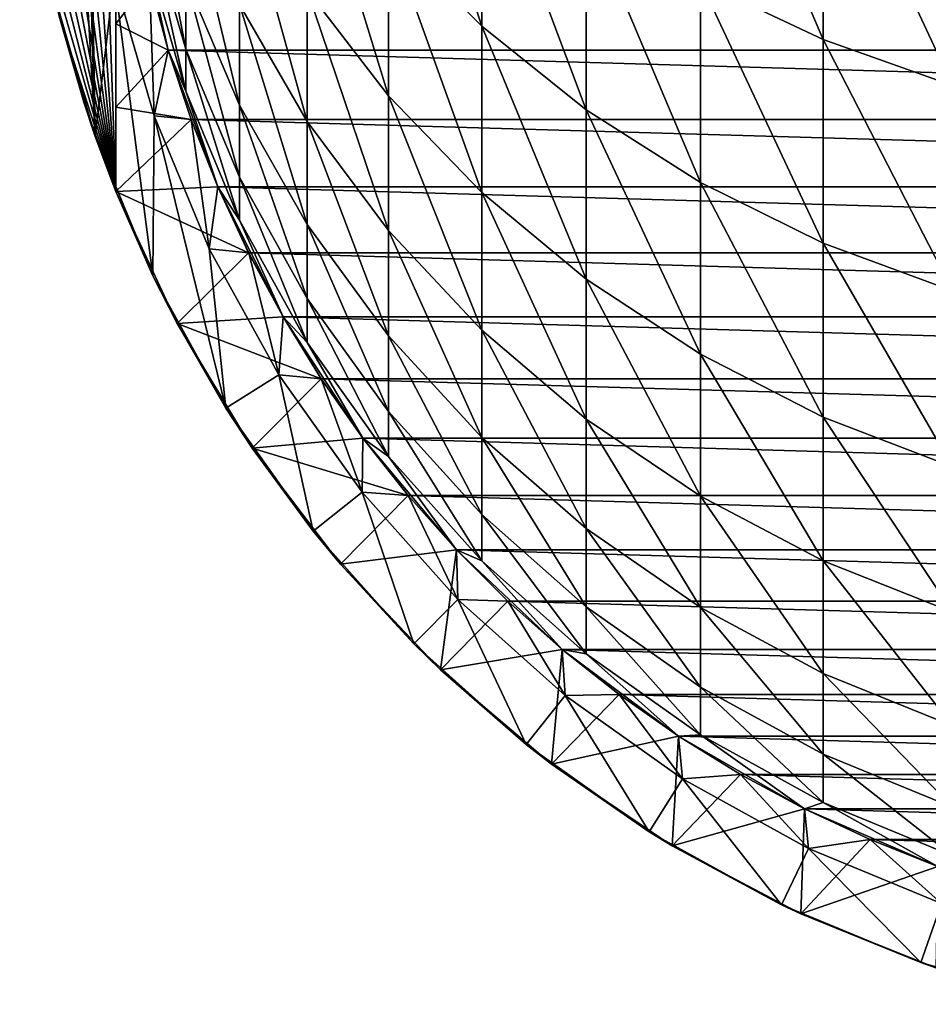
# Model space of a CAD drawing. Header units: metres. Extents: x -109 to 109, y -505 to 40.
# Tile 1 of 256: x -14 to -5, y -505 to -494. Entities that reach past the tile are written whole.
import ezdxf

# ---------------------------------------------------------------- set-up
doc = ezdxf.new("R2010")
doc.units = ezdxf.units.M
doc.layers.add('solid_K244224000C74', color=7, linetype='CONTINUOUS')

msp = doc.modelspace()

# ---------------------------------------------------------------- linework, layer by layer
at = {"layer": 'solid_K244224000C74'}
for points in [[(-13, -485.840668, 177.04776), (-13, -496.232971, 177.04776), (-13.333325, -486.767792, 177.625092)], [(-13, -496.232971, 172.625107), (-13, -496.232971, 177.04776), (-13, -485.840668, 177.04776)], [(-13, -495.35733, 172.451416), (-13, -496.232971, 172.625107), (-13, -485.840668, 177.04776)], [(-13, -494.488403, 172.3078), (-13, -485.840668, 177.04776), (-13, -493.623779, 172.194931)], [(-13, -495.35733, 172.451416), (-13, -485.840668, 177.04776), (-13, -494.488403, 172.3078)], [(-13.333325, -486.767792, 177.625092), (-13, -496.232971, 177.04776), (-13.587546, -487.663696, 178.065414)], [(-13.587546, -487.663696, 178.065414), (-13, -496.232971, 177.04776), (-13.774105, -488.532013, 178.38855)], [(-13.64902, -487.921631, 201.04776), (-13.64902, -494.151978, 201.04776), (-13.214368, -495.660706, 201.04776)], [(-13.349998, -491.036804, 201.04776), (-13.64902, -487.921631, 201.04776), (-13.214368, -495.660706, 201.04776)], [(-13.774105, -488.532013, 178.38855), (-13, -496.232971, 177.04776), (-13.90158, -489.379364, 178.609344)], [(-13.90158, -489.379364, 178.609344), (-13, -496.232971, 177.04776), (-13.97567, -490.211731, 178.737671)], [(-13.97567, -490.211731, 178.737671), (-13, -496.232971, 177.04776), (-14, -491.036804, 178.779816)], [(-14, -491.036804, 178.779816), (-13, -496.232971, 177.04776), (-13.97567, -491.861877, 178.737671)], [(-13.266036, -492.531708, 201.04776), (-13.349998, -491.036804, 201.04776), (-13.214368, -495.660706, 201.04776)], [(-9.192389, -494.514496, 230.97023), (-9.192389, -492.492889, 234.652008), (-10.163809, -491.561066, 234.0923)], [(-10.163809, -493.542114, 230.48436), (-9.192389, -494.514496, 230.97023), (-10.163809, -491.561066, 234.0923)], [(-5.640489, -494.65332, 235.949692), (-5.640489, -492.245636, 239.627274), (-6.916417, -491.671082, 239.218445)], [(-6.916417, -494.048828, 235.586594), (-5.640489, -494.65332, 235.949692), (-6.916417, -491.671082, 239.218445)], [(-13.97567, -491.861877, 178.737671), (-13, -496.232971, 177.04776), (-13.90158, -492.694244, 178.609344)], [(-4.293628, -495.131561, 236.236954), (-4.293628, -492.700195, 239.950714), (-5.640489, -492.245636, 239.627274)], [(-5.640489, -494.65332, 235.949692), (-4.293628, -495.131561, 236.236954), (-5.640489, -492.245636, 239.627274)], [(-10.163809, -495.237793, 226.733841), (-10.163809, -493.542114, 230.48436), (-11.007415, -492.478546, 229.952942)], [(-11.007415, -494.136261, 226.286377), (-10.163809, -495.237793, 226.733841), (-11.007415, -492.478546, 229.952942)], [(-8.105368, -495.383484, 231.404434), (-8.105368, -493.325653, 235.152206), (-9.192389, -492.492889, 234.652008)], [(-9.192389, -494.514496, 230.97023), (-8.105368, -495.383484, 231.404434), (-9.192389, -492.492889, 234.652008)], [(-13.015284, -494.007416, 201.04776), (-13.266036, -492.531708, 201.04776), (-13.214368, -495.660706, 201.04776)], [(-13.90158, -492.694244, 178.609344), (-13, -496.232971, 177.04776), (-13.774105, -493.541626, 178.38855)], [(-12.270483, -494.752563, 214.273529), (-12.270483, -494.023376, 218.023895), (-12.674063, -492.659668, 217.703445)], [(-12.674063, -493.368134, 214.059647), (-12.270483, -494.752563, 214.273529), (-12.674063, -492.659668, 217.703445)], [(-11.712595, -495.334534, 218.332001), (-11.712595, -494.289276, 222.11525), (-12.270483, -493.00592, 221.706528)], [(-12.270483, -494.023376, 218.023895), (-11.712595, -495.334534, 218.332001), (-12.270483, -493.00592, 221.706528)], [(-11.007415, -495.505035, 222.502441), (-11.007415, -494.136261, 226.286377), (-11.712595, -492.954132, 225.806183)], [(-11.712595, -494.289276, 222.11525), (-11.007415, -495.505035, 222.502441), (-11.712595, -492.954132, 225.806183)], [(-12.802501, -493.29425, 206.747757), (-12.453864, -494.765259, 206.747757), (-12.674063, -493.792267, 210.371933)], [(-12.453864, -494.765259, 197.697769), (-12.453864, -494.765259, 206.747757), (-12.802501, -493.29425, 206.747757)], [(-12.649583, -494.034821, 197.697769), (-12.453864, -494.765259, 197.697769), (-12.802501, -493.29425, 206.747757)], [(-12.270483, -495.189087, 210.477951), (-12.270483, -494.752563, 214.273529), (-12.674063, -493.368134, 214.059647)], [(-12.674063, -493.792267, 210.371933), (-12.270483, -495.189087, 210.477951), (-12.674063, -493.368134, 214.059647)], [(-6.916417, -496.138123, 231.781494), (-6.916417, -494.048828, 235.586594), (-8.105368, -493.325653, 235.152206)], [(-8.105368, -495.383484, 231.404434), (-6.916417, -496.138123, 231.781494), (-8.105368, -493.325653, 235.152206)], [(-13.774105, -493.541626, 178.38855), (-13, -496.232971, 177.04776), (-13.587546, -494.409912, 178.065414)], [(-13, -494.488403, 172.3078), (-13, -493.623779, 172.194931), (-12.649593, -494.03476, 172.04776)], [(-9.192389, -496.244904, 227.142929), (-9.192389, -494.514496, 230.97023), (-10.163809, -493.542114, 230.48436)], [(-10.163809, -495.237793, 226.733841), (-9.192389, -496.244904, 227.142929), (-10.163809, -493.542114, 230.48436)], [(-12.453864, -494.765259, 206.747757), (-12.270483, -495.189087, 210.477951), (-12.674063, -493.792267, 210.371933)], [(-13.015284, -494.007416, 201.04776), (-13.214368, -495.660706, 201.04776), (-12.613502, -497.111298, 201.04776)], [(-12.600837, -495.446045, 201.04776), (-13.015284, -494.007416, 201.04776), (-12.613502, -497.111298, 201.04776)], [(-13.015277, -494.007507, 198.04776), (-13.015284, -494.007416, 201.04776), (-12.600837, -495.446045, 201.04776)], [(-13.015277, -494.007507, 198.04776), (-12.600787, -495.446198, 198.04776), (-12.649583, -494.034821, 197.697769)], [(-13.015277, -494.007507, 198.04776), (-12.600837, -495.446045, 201.04776), (-12.600787, -495.446198, 198.04776)], [(-13, -494.488403, 172.3078), (-12.649593, -494.03476, 172.04776), (-12.453837, -494.76532, 172.04776)], [(12.453837, -494.76532, 172.04776), (-12.453837, -494.76532, 172.04776), (-12.649593, -494.03476, 172.04776)], [(12.649593, -494.03476, 172.04776), (12.453837, -494.76532, 172.04776), (-12.649593, -494.03476, 172.04776)], [(-12.600787, -495.446198, 198.04776), (-12.453864, -494.765259, 197.697769), (-12.649583, -494.034821, 197.697769)], [(-11.712595, -496.083649, 214.479156), (-11.712595, -495.334534, 218.332001), (-12.270483, -494.023376, 218.023895)], [(-12.270483, -494.752563, 214.273529), (-11.712595, -496.083649, 214.479156), (-12.270483, -494.023376, 218.023895)], [(-10.163809, -496.637909, 222.863251), (-10.163809, -495.237793, 226.733841), (-11.007415, -494.136261, 226.286377)], [(-11.007415, -495.505035, 222.502441), (-10.163809, -496.637909, 222.863251), (-11.007415, -494.136261, 226.286377)], [(-5.640489, -496.768951, 232.096695), (-5.640489, -494.65332, 235.949692), (-6.916417, -494.048828, 235.586594)], [(-6.916417, -496.138123, 231.781494), (-5.640489, -496.768951, 232.096695), (-6.916417, -494.048828, 235.586594)], [(-13.333325, -495.305847, 177.625092), (-13.214368, -495.660706, 201.04776), (-13.64902, -494.151978, 201.04776)], [(-13.587546, -494.409912, 178.065414), (-13.333325, -495.305847, 177.625092), (-13.64902, -494.151978, 201.04776)], [(-11.007415, -496.57663, 218.623871), (-11.007415, -495.505035, 222.502441), (-11.712595, -494.289276, 222.11525)], [(-11.712595, -495.334534, 218.332001), (-11.007415, -496.57663, 218.623871), (-11.712595, -494.289276, 222.11525)], [(-13.587546, -494.409912, 178.065414), (-13, -496.232971, 177.04776), (-13.333325, -495.305847, 177.625092)], [(-13, -495.35733, 172.451416), (-13, -494.488403, 172.3078), (-12.453837, -494.76532, 172.04776)], [(-8.105368, -497.144897, 227.50853), (-8.105368, -495.383484, 231.404434), (-9.192389, -494.514496, 230.97023)], [(-9.192389, -496.244904, 227.142929), (-8.105368, -497.144897, 227.50853), (-9.192389, -494.514496, 230.97023)], [(-11.712595, -496.532104, 210.579865), (-11.712595, -496.083649, 214.479156), (-12.270483, -494.752563, 214.273529)], [(-12.270483, -495.189087, 210.477951), (-11.712595, -496.532104, 210.579865), (-12.270483, -494.752563, 214.273529)], [(-4.293628, -497.268005, 232.346054), (-4.293628, -495.131561, 236.236954), (-5.640489, -494.65332, 235.949692)], [(-5.640489, -496.768951, 232.096695), (-4.293628, -497.268005, 232.346054), (-5.640489, -494.65332, 235.949692)], [(-13, -495.35733, 172.451416), (-12.453837, -494.76532, 172.04776), (-12.215991, -495.483063, 172.04776)], [(-12.600787, -495.446198, 198.04776), (-12.216004, -495.483063, 197.697769), (-12.453864, -494.765259, 197.697769)], [(-12.453864, -494.765259, 206.747757), (-11.93681, -496.185852, 206.747757), (-12.270483, -495.189087, 210.477951)], [(-11.93681, -496.185852, 197.697769), (-11.93681, -496.185852, 206.747757), (-12.453864, -494.765259, 206.747757)], [(-12.216004, -495.483063, 197.697769), (-11.93681, -496.185852, 197.697769), (-12.453864, -494.765259, 206.747757)], [(-12.453864, -494.765259, 197.697769), (-12.216004, -495.483063, 197.697769), (-12.453864, -494.765259, 206.747757)], [(12.215991, -495.483063, 172.04776), (-12.215991, -495.483063, 172.04776), (-12.453837, -494.76532, 172.04776)], [(12.453837, -494.76532, 172.04776), (12.215991, -495.483063, 172.04776), (-12.453837, -494.76532, 172.04776)], [(-11.93681, -496.185852, 206.747757), (-11.712595, -496.532104, 210.579865), (-12.270483, -495.189087, 210.477951)], [(-9.192389, -497.673676, 223.193115), (-9.192389, -496.244904, 227.142929), (-10.163809, -495.237793, 226.733841)], [(-10.163809, -496.637909, 222.863251), (-9.192389, -497.673676, 223.193115), (-10.163809, -495.237793, 226.733841)], [(-13.333325, -495.305847, 177.625092), (-13, -496.232971, 177.04776), (-13.214368, -495.660706, 201.04776)], [(-13, -495.35733, 172.451416), (-12.215991, -495.483063, 172.04776), (-13, -496.232971, 172.625107)], [(-11.007415, -497.344604, 214.67395), (-11.007415, -496.57663, 218.623871), (-11.712595, -495.334534, 218.332001)], [(-11.712595, -496.083649, 214.479156), (-11.007415, -497.344604, 214.67395), (-11.712595, -495.334534, 218.332001)], [(-12.600837, -495.446045, 201.04776), (-12.613502, -497.111298, 201.04776), (-11.854125, -498.48526, 201.04776)], [(-12.027933, -496.829132, 201.04776), (-12.600837, -495.446045, 201.04776), (-11.854125, -498.48526, 201.04776)], [(-12.600787, -495.446198, 198.04776), (-12.600837, -495.446045, 201.04776), (-12.027933, -496.829132, 201.04776)], [(-12.600787, -495.446198, 198.04776), (-12.027958, -496.829102, 198.04776), (-12.216004, -495.483063, 197.697769)], [(-12.600787, -495.446198, 198.04776), (-12.027933, -496.829132, 201.04776), (-12.027958, -496.829102, 198.04776)], [(-6.916417, -497.926483, 227.826019), (-6.916417, -496.138123, 231.781494), (-8.105368, -495.383484, 231.404434)], [(-8.105368, -497.144897, 227.50853), (-6.916417, -497.926483, 227.826019), (-8.105368, -495.383484, 231.404434)], [(-13, -496.232971, 172.625107), (-12.215991, -495.483063, 172.04776), (-11.936841, -496.18576, 172.04776)], [(-12.027958, -496.829102, 198.04776), (-11.93681, -496.185852, 197.697769), (-12.216004, -495.483063, 197.697769)], [(11.936841, -496.18576, 172.04776), (-11.936841, -496.18576, 172.04776), (-12.215991, -495.483063, 172.04776)], [(12.215991, -495.483063, 172.04776), (11.936841, -496.18576, 172.04776), (-12.215991, -495.483063, 172.04776)], [(-10.163809, -497.734039, 218.895844), (-10.163809, -496.637909, 222.863251), (-11.007415, -495.505035, 222.502441)], [(-11.007415, -496.57663, 218.623871), (-10.163809, -497.734039, 218.895844), (-11.007415, -495.505035, 222.502441)], [(-13, -496.232971, 177.04776), (-12.613502, -497.111298, 201.04776), (-13.214368, -495.660706, 201.04776)], [(-11.007415, -497.804382, 210.676422), (-11.007415, -497.344604, 214.67395), (-11.712595, -496.083649, 214.479156)], [(-11.712595, -496.532104, 210.579865), (-11.007415, -497.804382, 210.676422), (-11.712595, -496.083649, 214.479156)], [(-13, -496.232971, 172.625107), (-11.936841, -496.18576, 172.04776), (-11.617258, -496.871124, 172.04776)], [(-12.027958, -496.829102, 198.04776), (-11.617225, -496.871185, 197.697769), (-11.93681, -496.185852, 197.697769)], [(11.617258, -496.871124, 172.04776), (-11.617258, -496.871124, 172.04776), (-11.936841, -496.18576, 172.04776)], [(11.936841, -496.18576, 172.04776), (11.617258, -496.871124, 172.04776), (-11.936841, -496.18576, 172.04776)], [(-11.93681, -496.185852, 206.747757), (-11.25833, -497.536804, 206.747757), (-11.712595, -496.532104, 210.579865)], [(-11.25833, -497.536804, 197.697769), (-11.25833, -497.536804, 206.747757), (-11.93681, -496.185852, 206.747757)], [(-11.617225, -496.871185, 197.697769), (-11.25833, -497.536804, 197.697769), (-11.93681, -496.185852, 206.747757)], [(-11.93681, -496.185852, 197.697769), (-11.617225, -496.871185, 197.697769), (-11.93681, -496.185852, 206.747757)], [(-5.640489, -498.579803, 228.091415), (-5.640489, -496.768951, 232.096695), (-6.916417, -496.138123, 231.781494)], [(-6.916417, -497.926483, 227.826019), (-5.640489, -498.579803, 228.091415), (-6.916417, -496.138123, 231.781494)], [(-13, -496.232971, 172.625107), (-11.617258, -496.871124, 172.04776), (-12.36266, -497.606781, 172.625107)], [(-12.36266, -497.606781, 172.625107), (-12.613502, -497.111298, 201.04776), (-13, -496.232971, 177.04776)], [(-13, -496.232971, 172.625107), (-12.36266, -497.606781, 172.625107), (-13, -496.232971, 177.04776)], [(-8.105368, -498.599274, 223.487915), (-8.105368, -497.144897, 227.50853), (-9.192389, -496.244904, 227.142929)], [(-9.192389, -497.673676, 223.193115), (-8.105368, -498.599274, 223.487915), (-9.192389, -496.244904, 227.142929)], [(-11.25833, -497.536804, 206.747757), (-11.007415, -497.804382, 210.676422), (-11.712595, -496.532104, 210.579865)], [(-10.163809, -498.519623, 214.855469), (-10.163809, -497.734039, 218.895844), (-11.007415, -496.57663, 218.623871)], [(-11.007415, -497.344604, 214.67395), (-10.163809, -498.519623, 214.855469), (-11.007415, -496.57663, 218.623871)], [(-9.192389, -498.792236, 219.144516), (-9.192389, -497.673676, 223.193115), (-10.163809, -496.637909, 222.863251)], [(-10.163809, -497.734039, 218.895844), (-9.192389, -498.792236, 219.144516), (-10.163809, -496.637909, 222.863251)], [(-4.293628, -499.09668, 228.301376), (-4.293628, -497.268005, 232.346054), (-5.640489, -496.768951, 232.096695)], [(-5.640489, -498.579803, 228.091415), (-4.293628, -499.09668, 228.301376), (-5.640489, -496.768951, 232.096695)], [(-12.36266, -497.606781, 172.625107), (-11.617258, -496.871124, 172.04776), (-11.258293, -497.536865, 172.04776)], [(-12.027958, -496.829102, 198.04776), (-11.303824, -498.139343, 198.04776), (-11.617225, -496.871185, 197.697769)], [(-12.027958, -496.829102, 198.04776), (-12.027933, -496.829132, 201.04776), (-11.303824, -498.139343, 198.04776)], [(-11.303736, -498.139496, 201.04776), (-12.027933, -496.829132, 201.04776), (-11.854125, -498.48526, 201.04776)], [(-11.303824, -498.139343, 198.04776), (-12.027933, -496.829132, 201.04776), (-11.303736, -498.139496, 201.04776)], [(11.258293, -497.536865, 172.04776), (-11.258293, -497.536865, 172.04776), (-11.617258, -496.871124, 172.04776)], [(11.617258, -496.871124, 172.04776), (11.258293, -497.536865, 172.04776), (-11.617258, -496.871124, 172.04776)], [(-11.303824, -498.139343, 198.04776), (-11.25833, -497.536804, 197.697769), (-11.617225, -496.871185, 197.697769)], [(-12.36266, -497.606781, 172.625107), (-11.854125, -498.48526, 201.04776), (-12.613502, -497.111298, 201.04776)], [(-6.916417, -499.403107, 223.743912), (-6.916417, -497.926483, 227.826019), (-8.105368, -497.144897, 227.50853)], [(-8.105368, -498.599274, 223.487915), (-6.916417, -499.403107, 223.743912), (-8.105368, -497.144897, 227.50853)], [(-10.163809, -498.989899, 210.766388), (-10.163809, -498.519623, 214.855469), (-11.007415, -497.344604, 214.67395)], [(-11.007415, -497.804382, 210.676422), (-10.163809, -498.989899, 210.766388), (-11.007415, -497.344604, 214.67395)], [(-12.36266, -497.606781, 172.625107), (-11.258293, -497.536865, 172.04776), (-10.861321, -498.18045, 172.04776)], [(-12.36266, -497.606781, 172.625107), (-10.861321, -498.18045, 172.04776), (-11.580554, -498.90387, 172.625107)], [(-12.36266, -497.606781, 172.625107), (-11.580554, -498.90387, 172.625107), (-11.854125, -498.48526, 201.04776)], [(-11.303824, -498.139343, 198.04776), (-10.861341, -498.18042, 197.697769), (-11.25833, -497.536804, 197.697769)], [(-11.25833, -497.536804, 206.747757), (-10.427602, -498.799866, 206.747757), (-11.007415, -497.804382, 210.676422)], [(-10.427602, -498.799866, 197.697769), (-10.427602, -498.799866, 206.747757), (-11.25833, -497.536804, 206.747757)], [(-10.861341, -498.18042, 197.697769), (-10.427602, -498.799866, 197.697769), (-11.25833, -497.536804, 206.747757)], [(-11.25833, -497.536804, 197.697769), (-10.861341, -498.18042, 197.697769), (-11.25833, -497.536804, 206.747757)], [(10.861321, -498.18045, 172.04776), (-10.861321, -498.18045, 172.04776), (-11.258293, -497.536865, 172.04776)], [(11.258293, -497.536865, 172.04776), (10.861321, -498.18045, 172.04776), (-11.258293, -497.536865, 172.04776)], [(-8.105368, -499.737915, 219.36673), (-8.105368, -498.599274, 223.487915), (-9.192389, -497.673676, 223.193115)], [(-9.192389, -498.792236, 219.144516), (-8.105368, -499.737915, 219.36673), (-9.192389, -497.673676, 223.193115)], [(-10.427602, -498.799866, 206.747757), (-10.163809, -498.989899, 210.766388), (-11.007415, -497.804382, 210.676422)], [(-9.192389, -499.593903, 215.021423), (-9.192389, -498.792236, 219.144516), (-10.163809, -497.734039, 218.895844)], [(-10.163809, -498.519623, 214.855469), (-9.192389, -499.593903, 215.021423), (-10.163809, -497.734039, 218.895844)], [(-5.640489, -500.075043, 223.957901), (-5.640489, -498.579803, 228.091415), (-6.916417, -497.926483, 227.826019)], [(-6.916417, -499.403107, 223.743912), (-5.640489, -500.075043, 223.957901), (-6.916417, -497.926483, 227.826019)], [(-11.303736, -498.139496, 201.04776), (-11.854125, -498.48526, 201.04776), (-10.945673, -499.765625, 201.04776)], [(-11.580554, -498.90387, 172.625107), (-10.861321, -498.18045, 172.04776), (-10.427647, -498.799805, 172.04776)], [(-11.303824, -498.139343, 198.04776), (-10.437382, -499.360474, 198.04776), (-10.861341, -498.18042, 197.697769)], [(-11.303824, -498.139343, 198.04776), (-11.303736, -498.139496, 201.04776), (-10.437496, -499.360321, 201.04776)], [(-11.303824, -498.139343, 198.04776), (-10.437496, -499.360321, 201.04776), (-10.437382, -499.360474, 198.04776)], [(-10.437496, -499.360321, 201.04776), (-11.303736, -498.139496, 201.04776), (-10.945673, -499.765625, 201.04776)], [(-10.437382, -499.360474, 198.04776), (-10.427602, -498.799866, 197.697769), (-10.861341, -498.18042, 197.697769)], [(10.427647, -498.799805, 172.04776), (-10.427647, -498.799805, 172.04776), (-10.861321, -498.18045, 172.04776)], [(10.861321, -498.18045, 172.04776), (10.427647, -498.799805, 172.04776), (-10.861321, -498.18045, 172.04776)], [(-11.580554, -498.90387, 172.625107), (-10.945673, -499.765625, 201.04776), (-11.854125, -498.48526, 201.04776)], [(-9.192389, -500.073822, 210.848648), (-9.192389, -499.593903, 215.021423), (-10.163809, -498.519623, 214.855469)], [(-10.163809, -498.989899, 210.766388), (-9.192389, -500.073822, 210.848648), (-10.163809, -498.519623, 214.855469)], [(-6.916417, -500.559143, 219.559708), (-6.916417, -499.403107, 223.743912), (-8.105368, -498.599274, 223.487915)], [(-8.105368, -499.737915, 219.36673), (-6.916417, -500.559143, 219.559708), (-8.105368, -498.599274, 223.487915)], [(-4.293628, -500.606598, 224.127213), (-4.293628, -499.09668, 228.301376), (-5.640489, -498.579803, 228.091415)], [(-5.640489, -500.075043, 223.957901), (-4.293628, -500.606598, 224.127213), (-5.640489, -498.579803, 228.091415)], [(-11.580554, -498.90387, 172.625107), (-10.427647, -498.799805, 172.04776), (-9.958638, -499.392975, 172.04776)], [(-10.437382, -499.360474, 198.04776), (-9.958578, -499.393036, 197.697769), (-10.427602, -498.799866, 197.697769)], [(9.958638, -499.392975, 172.04776), (-9.958638, -499.392975, 172.04776), (-10.427647, -498.799805, 172.04776)], [(10.427647, -498.799805, 172.04776), (9.958638, -499.392975, 172.04776), (-10.427647, -498.799805, 172.04776)], [(-10.427602, -498.799866, 206.747757), (-9.455857, -499.957947, 206.747757), (-10.163809, -498.989899, 210.766388)], [(-9.455857, -499.957947, 197.697769), (-9.455857, -499.957947, 206.747757), (-10.427602, -498.799866, 206.747757)], [(-9.958578, -499.393036, 197.697769), (-9.455857, -499.957947, 197.697769), (-10.427602, -498.799866, 206.747757)], [(-10.427602, -498.799866, 197.697769), (-9.958578, -499.393036, 197.697769), (-10.427602, -498.799866, 206.747757)], [(-8.105368, -500.553925, 215.169739), (-8.105368, -499.737915, 219.36673), (-9.192389, -498.792236, 219.144516)], [(-9.192389, -499.593903, 215.021423), (-8.105368, -500.553925, 215.169739), (-9.192389, -498.792236, 219.144516)], [(-11.580554, -498.90387, 172.625107), (-9.958638, -499.392975, 172.04776), (-10.663091, -500.108673, 172.625107)], [(-11.580554, -498.90387, 172.625107), (-10.663091, -500.108673, 172.625107), (-10.945673, -499.765625, 201.04776)], [(-9.455857, -499.957947, 206.747757), (-9.192389, -500.073822, 210.848648), (-10.163809, -498.989899, 210.766388)], [(-10.437496, -499.360321, 201.04776), (-10.945673, -499.765625, 201.04776), (-9.899462, -500.93631, 201.04776)], [(-9.439752, -500.476807, 201.04776), (-10.437496, -499.360321, 201.04776), (-9.899462, -500.93631, 201.04776)], [(-10.437382, -499.360474, 198.04776), (-10.437496, -499.360321, 201.04776), (-9.439752, -500.476807, 201.04776)], [(-10.437382, -499.360474, 198.04776), (-9.439799, -500.476776, 198.04776), (-9.958578, -499.393036, 197.697769)], [(-10.437382, -499.360474, 198.04776), (-9.439752, -500.476807, 201.04776), (-9.439799, -500.476776, 198.04776)], [(-10.663091, -500.108673, 172.625107), (-9.958638, -499.392975, 172.04776), (-9.455814, -499.958008, 172.04776)], [(9.455814, -499.958008, 172.04776), (-9.455814, -499.958008, 172.04776), (-9.958638, -499.392975, 172.04776)], [(9.958638, -499.392975, 172.04776), (9.455814, -499.958008, 172.04776), (-9.958638, -499.392975, 172.04776)], [(-9.439799, -500.476776, 198.04776), (-9.455857, -499.957947, 197.697769), (-9.958578, -499.393036, 197.697769)], [(-5.640489, -501.245636, 219.721024), (-5.640489, -500.075043, 223.957901), (-6.916417, -499.403107, 223.743912)], [(-6.916417, -500.559143, 219.559708), (-5.640489, -501.245636, 219.721024), (-6.916417, -499.403107, 223.743912)], [(-8.105368, -501.04245, 210.92215), (-8.105368, -500.553925, 215.169739), (-9.192389, -499.593903, 215.021423)], [(-9.192389, -500.073822, 210.848648), (-8.105368, -501.04245, 210.92215), (-9.192389, -499.593903, 215.021423)], [(-10.663091, -500.108673, 172.625107), (-9.899462, -500.93631, 201.04776), (-10.945673, -499.765625, 201.04776)], [(-6.916417, -501.387634, 215.298538), (-6.916417, -500.559143, 219.559708), (-8.105368, -499.737915, 219.36673)], [(-8.105368, -500.553925, 215.169739), (-6.916417, -501.387634, 215.298538), (-8.105368, -499.737915, 219.36673)], [(-10.663091, -500.108673, 172.625107), (-9.455814, -499.958008, 172.04776), (-9.620759, -501.207397, 172.625107)], [(-9.620759, -501.207397, 172.625107), (-9.455814, -499.958008, 172.04776), (-8.921107, -500.492676, 172.04776)], [(-9.455857, -499.957947, 206.747757), (-8.356239, -500.995392, 206.747757), (-9.192389, -500.073822, 210.848648)], [(-8.356239, -500.995392, 197.697769), (-8.356239, -500.995392, 206.747757), (-9.455857, -499.957947, 206.747757)], [(-8.921142, -500.492676, 197.697769), (-8.356239, -500.995392, 197.697769), (-9.455857, -499.957947, 206.747757)], [(-9.455857, -499.957947, 197.697769), (-8.921142, -500.492676, 197.697769), (-9.455857, -499.957947, 206.747757)], [(-9.439799, -500.476776, 198.04776), (-8.921142, -500.492676, 197.697769), (-9.455857, -499.957947, 197.697769)], [(8.921107, -500.492676, 172.04776), (-8.921107, -500.492676, 172.04776), (-9.455814, -499.958008, 172.04776)], [(9.455814, -499.958008, 172.04776), (8.921107, -500.492676, 172.04776), (-9.455814, -499.958008, 172.04776)], [(-8.356239, -500.995392, 206.747757), (-8.105368, -501.04245, 210.92215), (-9.192389, -500.073822, 210.848648)], [(-4.293628, -501.788727, 219.848633), (-4.293628, -500.606598, 224.127213), (-5.640489, -500.075043, 223.957901)], [(-5.640489, -501.245636, 219.721024), (-4.293628, -501.788727, 219.848633), (-5.640489, -500.075043, 223.957901)], [(-10.663091, -500.108673, 172.625107), (-9.620759, -501.207397, 172.625107), (-9.899462, -500.93631, 201.04776)], [(-9.439752, -500.476807, 201.04776), (-9.899462, -500.93631, 201.04776), (-8.728924, -501.982391, 201.04776)], [(-9.439799, -500.476776, 198.04776), (-8.323645, -501.474213, 198.04776), (-8.921142, -500.492676, 197.697769)], [(-9.439799, -500.476776, 198.04776), (-9.439752, -500.476807, 201.04776), (-8.323748, -501.474121, 201.04776)], [(-9.439799, -500.476776, 198.04776), (-8.323748, -501.474121, 201.04776), (-8.323645, -501.474213, 198.04776)], [(-8.323748, -501.474121, 201.04776), (-9.439752, -500.476807, 201.04776), (-8.728924, -501.982391, 201.04776)], [(-9.620759, -501.207397, 172.625107), (-8.921107, -500.492676, 172.04776), (-8.356288, -500.995331, 172.04776)], [(-8.323645, -501.474213, 198.04776), (-8.356239, -500.995392, 197.697769), (-8.921142, -500.492676, 197.697769)], [(8.356288, -500.995331, 172.04776), (-8.356288, -500.995331, 172.04776), (-8.921107, -500.492676, 172.04776)], [(8.921107, -500.492676, 172.04776), (8.356288, -500.995331, 172.04776), (-8.921107, -500.492676, 172.04776)], [(-6.916417, -501.883636, 210.985992), (-6.916417, -501.387634, 215.298538), (-8.105368, -500.553925, 215.169739)], [(-8.105368, -501.04245, 210.92215), (-6.916417, -501.883636, 210.985992), (-8.105368, -500.553925, 215.169739)], [(-5.640489, -502.084564, 215.406189), (-5.640489, -501.245636, 219.721024), (-6.916417, -500.559143, 219.559708)], [(-6.916417, -501.387634, 215.298538), (-5.640489, -502.084564, 215.406189), (-6.916417, -500.559143, 219.559708)], [(-9.620759, -501.207397, 172.625107), (-8.728924, -501.982391, 201.04776), (-9.899462, -500.93631, 201.04776)], [(-9.620759, -501.207397, 172.625107), (-8.356288, -500.995331, 172.04776), (-8.465737, -502.187195, 172.625107)], [(-8.465737, -502.187195, 172.625107), (-8.356288, -500.995331, 172.04776), (-7.763145, -501.464355, 172.04776)], [(7.763145, -501.464355, 172.04776), (-7.763145, -501.464355, 172.04776), (-8.356288, -500.995331, 172.04776)], [(8.356288, -500.995331, 172.04776), (7.763145, -501.464355, 172.04776), (-8.356288, -500.995331, 172.04776)], [(-8.356239, -500.995392, 206.747757), (-7.143617, -501.898163, 206.747757), (-8.105368, -501.04245, 210.92215)], [(-7.143617, -501.898163, 197.697769), (-7.143617, -501.898163, 206.747757), (-8.356239, -500.995392, 206.747757)], [(-7.763062, -501.464417, 197.697769), (-7.143617, -501.898163, 197.697769), (-8.356239, -500.995392, 206.747757)], [(-8.356239, -500.995392, 197.697769), (-7.763062, -501.464417, 197.697769), (-8.356239, -500.995392, 206.747757)], [(-8.323645, -501.474213, 198.04776), (-7.763062, -501.464417, 197.697769), (-8.356239, -500.995392, 197.697769)], [(-7.143617, -501.898163, 206.747757), (-6.916417, -501.883636, 210.985992), (-8.105368, -501.04245, 210.92215)], [(-9.620759, -501.207397, 172.625107), (-8.465737, -502.187195, 172.625107), (-8.728924, -501.982391, 201.04776)], [(-4.293628, -502.635895, 215.491364), (-4.293628, -501.788727, 219.848633), (-5.640489, -501.245636, 219.721024)], [(-5.640489, -502.084564, 215.406189), (-4.293628, -502.635895, 215.491364), (-5.640489, -501.245636, 219.721024)], [(-5.640489, -502.586792, 211.039352), (-5.640489, -502.084564, 215.406189), (-6.916417, -501.387634, 215.298538)], [(-6.916417, -501.883636, 210.985992), (-5.640489, -502.586792, 211.039352), (-6.916417, -501.387634, 215.298538)], [(-8.323748, -501.474121, 201.04776), (-8.728924, -501.982391, 201.04776), (-7.448475, -502.89093, 201.04776)], [(-8.465737, -502.187195, 172.625107), (-7.763145, -501.464355, 172.04776), (-7.143576, -501.898163, 172.04776)], [(-7.102632, -502.340576, 201.04776), (-8.323748, -501.474121, 201.04776), (-7.448475, -502.89093, 201.04776)], [(-8.323645, -501.474213, 198.04776), (-8.323748, -501.474121, 201.04776), (-7.102632, -502.340576, 201.04776)], [(-8.323645, -501.474213, 198.04776), (-7.102648, -502.340576, 198.04776), (-7.763062, -501.464417, 197.697769)], [(-8.323645, -501.474213, 198.04776), (-7.102632, -502.340576, 201.04776), (-7.102648, -502.340576, 198.04776)], [(7.143576, -501.898163, 172.04776), (-7.143576, -501.898163, 172.04776), (-7.763145, -501.464355, 172.04776)], [(7.763145, -501.464355, 172.04776), (7.143576, -501.898163, 172.04776), (-7.763145, -501.464355, 172.04776)], [(-7.102648, -502.340576, 198.04776), (-7.143617, -501.898163, 197.697769), (-7.763062, -501.464417, 197.697769)], [(-8.465737, -502.187195, 172.625107), (-7.143576, -501.898163, 172.04776), (-7.211847, -503.036377, 172.625107)], [(-7.211847, -503.036377, 172.625107), (-7.143576, -501.898163, 172.04776), (-6.499948, -502.295166, 172.04776)], [(-7.143617, -501.898163, 206.747757), (-5.834389, -502.654022, 206.747757), (-6.916417, -501.883636, 210.985992)], [(-5.834389, -502.654022, 197.697769), (-5.834389, -502.654022, 206.747757), (-7.143617, -501.898163, 206.747757)], [(-6.5, -502.295135, 197.697769), (-5.834389, -502.654022, 197.697769), (-7.143617, -501.898163, 206.747757)], [(-7.143617, -501.898163, 197.697769), (-6.5, -502.295135, 197.697769), (-7.143617, -501.898163, 206.747757)], [(-7.102648, -502.340576, 198.04776), (-6.5, -502.295135, 197.697769), (-7.143617, -501.898163, 197.697769)], [(6.499948, -502.295166, 172.04776), (-6.499948, -502.295166, 172.04776), (-7.143576, -501.898163, 172.04776)], [(7.143576, -501.898163, 172.04776), (6.499948, -502.295166, 172.04776), (-7.143576, -501.898163, 172.04776)], [(-5.834389, -502.654022, 206.747757), (-5.640489, -502.586792, 211.039352), (-6.916417, -501.883636, 210.985992)], [(-8.465737, -502.187195, 172.625107), (-7.448475, -502.89093, 201.04776), (-8.728924, -501.982391, 201.04776)], [(-4.293628, -503.143097, 211.081573), (-4.293628, -502.635895, 215.491364), (-5.640489, -502.084564, 215.406189)], [(-5.640489, -502.586792, 211.039352), (-4.293628, -503.143097, 211.081573), (-5.640489, -502.084564, 215.406189)], [(-8.465737, -502.187195, 172.625107), (-7.211847, -503.036377, 172.625107), (-7.448475, -502.89093, 201.04776)], [(-7.211847, -503.036377, 172.625107), (-6.499948, -502.295166, 172.04776), (-5.83443, -502.653992, 172.04776)], [(-7.102648, -502.340576, 198.04776), (-5.792258, -503.064789, 198.04776), (-6.5, -502.295135, 197.697769)], [(-5.792258, -503.064789, 198.04776), (-5.834389, -502.654022, 197.697769), (-6.5, -502.295135, 197.697769)], [(5.83443, -502.653992, 172.04776), (-5.83443, -502.653992, 172.04776), (-6.499948, -502.295166, 172.04776)], [(6.499948, -502.295166, 172.04776), (5.83443, -502.653992, 172.04776), (-6.499948, -502.295166, 172.04776)], [(-7.102632, -502.340576, 201.04776), (-7.448475, -502.89093, 201.04776), (-6.074255, -503.650421, 201.04776)], [(-7.102648, -502.340576, 198.04776), (-7.102632, -502.340576, 201.04776), (-5.7923, -503.064758, 201.04776)], [(-7.102648, -502.340576, 198.04776), (-5.7923, -503.064758, 201.04776), (-5.792258, -503.064789, 198.04776)], [(-5.7923, -503.064758, 201.04776), (-7.102632, -502.340576, 201.04776), (-6.074255, -503.650421, 201.04776)], [(-5.834389, -502.654022, 206.747757), (-4.446262, -503.252808, 206.747757), (-5.640489, -502.586792, 211.039352)], [(-4.446262, -503.252808, 206.747757), (-4.293628, -503.143097, 211.081573), (-5.640489, -502.586792, 211.039352)], [(-7.211847, -503.036377, 172.625107), (-5.83443, -502.653992, 172.04776), (-5.873343, -503.745239, 172.625107)], [(-5.873343, -503.745239, 172.625107), (-5.83443, -502.653992, 172.04776), (-5.149133, -502.973572, 172.04776)], [(5.149133, -502.973572, 172.04776), (-5.149133, -502.973572, 172.04776), (-5.83443, -502.653992, 172.04776)], [(5.83443, -502.653992, 172.04776), (5.149133, -502.973572, 172.04776), (-5.83443, -502.653992, 172.04776)], [(-4.446262, -503.252808, 197.697769), (-4.446262, -503.252808, 206.747757), (-5.834389, -502.654022, 206.747757)], [(-5.149037, -502.973633, 197.697769), (-4.446262, -503.252808, 197.697769), (-5.834389, -502.654022, 206.747757)], [(-5.834389, -502.654022, 197.697769), (-5.149037, -502.973633, 197.697769), (-5.834389, -502.654022, 206.747757)], [(-5.792258, -503.064789, 198.04776), (-5.149037, -502.973633, 197.697769), (-5.834389, -502.654022, 197.697769)], [(-7.211847, -503.036377, 172.625107), (-6.074255, -503.650421, 201.04776), (-7.448475, -502.89093, 201.04776)], [(-7.211847, -503.036377, 172.625107), (-5.873343, -503.745239, 172.625107), (-6.074255, -503.650421, 201.04776)], [(-5.873343, -503.745239, 172.625107), (-5.149133, -502.973572, 172.04776), (-4.44623, -503.252838, 172.04776)], [(-5.792258, -503.064789, 198.04776), (-4.409198, -503.637665, 198.04776), (-5.149037, -502.973633, 197.697769)], [(4.44623, -503.252838, 172.04776), (-4.44623, -503.252838, 172.04776), (-5.149133, -502.973572, 172.04776)], [(5.149133, -502.973572, 172.04776), (4.44623, -503.252838, 172.04776), (-5.149133, -502.973572, 172.04776)], [(-4.409198, -503.637665, 198.04776), (-4.446262, -503.252808, 197.697769), (-5.149037, -502.973633, 197.697769)], [(-5.7923, -503.064758, 201.04776), (-6.074255, -503.650421, 201.04776), (-4.6239, -504.25116, 201.04776)], [(-4.409128, -503.637665, 201.04776), (-5.7923, -503.064758, 201.04776), (-4.6239, -504.25116, 201.04776)], [(-5.792258, -503.064789, 198.04776), (-5.7923, -503.064758, 201.04776), (-4.409128, -503.637665, 201.04776)], [(-5.792258, -503.064789, 198.04776), (-4.409128, -503.637665, 201.04776), (-4.409198, -503.637665, 198.04776)], [(-5.873343, -503.745239, 172.625107), (-4.44623, -503.252838, 172.04776), (-4.466217, -504.305298, 172.625107)], [(-5.873343, -503.745239, 172.625107), (-4.6239, -504.25116, 201.04776), (-6.074255, -503.650421, 201.04776)], [(-4.409128, -503.637665, 201.04776), (-4.6239, -504.25116, 201.04776), (-3.115388, -504.685791, 201.04776)], [(-5.873343, -503.745239, 172.625107), (-4.466217, -504.305298, 172.625107), (-4.6239, -504.25116, 201.04776)], [(-4.466217, -504.305298, 172.625107), (-3.115388, -504.685791, 201.04776), (-4.6239, -504.25116, 201.04776)]]:
    msp.add_3dface(points, dxfattribs=at)

doc.saveas('drawing.dxf')
